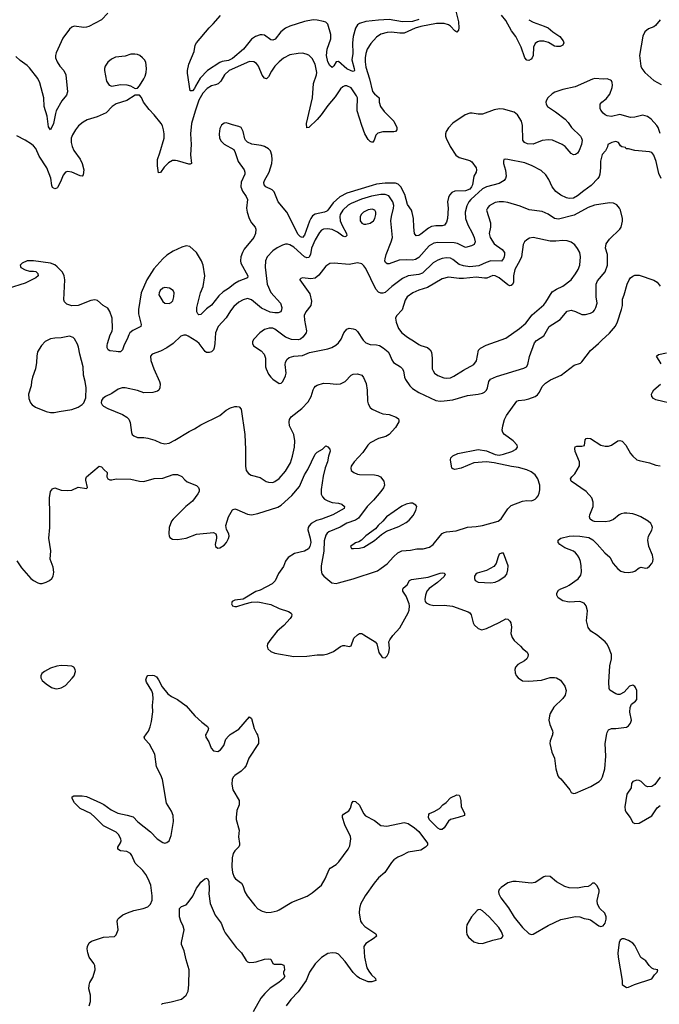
# Model space of a CAD drawing. Header units: inches. Extents: x 1834610 to 2027685, y 642842 to 774116.
# Tile 187 of 256: x 1883259 to 1889301, y 687445 to 696750. Entities that reach past the tile are written whole.
import ezdxf

# ---------------------------------------------------------------- set-up
doc = ezdxf.new("R2010")
doc.units = ezdxf.units.IN
doc.header["$MEASUREMENT"] = 0
doc.layers.add('B8688', color=7, linetype='Continuous')
doc.layers.add('B8689', color=7, linetype='Continuous')

msp = doc.modelspace()

# ---------------------------------------------------------------- linework, layer by layer
at = {"layer": 'B8688', "color": 5}
for points, elevation in [([(1883915.1, 687430), (1883926.6, 687470), (1883926.6, 687530), (1883912.3, 687590), (1883914.8, 687625.2), (1883922.7, 687650), (1883950, 687698), (1883972.3, 687770), (1883967.6, 687810), (1883958.2, 687830), (1883915.6, 687890), (1883901.5, 687930), (1883897.3, 687970), (1883899.8, 687990), (1883914.9, 688025.1), (1883938, 688042), (1884050, 688080.7), (1884153.6, 688086.4), (1884170, 688102), (1884189.4, 688150), (1884178.4, 688230), (1884187, 688250), (1884198, 688262), (1884232.3, 688290), (1884276, 688310), (1884337.2, 688330), (1884425.2, 688350), (1884470, 688367.4), (1884495.6, 688390), (1884509.6, 688430), (1884511.6, 688470), (1884497.7, 688570), (1884472.9, 688630), (1884450, 688671.3), (1884422, 688710), (1884350, 688779.2), (1884319.2, 688850), (1884304.7, 688870), (1884270, 688889.8), (1884210, 688895.1), (1884185.6, 688910), (1884186.6, 688930), (1884211.3, 688970), (1884216.9, 688990), (1884213.5, 689010), (1884192.3, 689050), (1884170, 689070.9), (1884050, 689132.6), (1883970, 689214), (1883930, 689247.6), (1883830, 689294), (1883775.1, 689350), (1883753.2, 689390), (1883754.6, 689405.4), (1883770, 689414.8), (1883850, 689413.7), (1883890, 689407.2), (1884022, 689350), (1884053, 689333), (1884122.3, 689282.3), (1884185.5, 689250), (1884273.3, 689233.3), (1884330, 689214.9), (1884374.9, 689170), (1884495.5, 689075.5), (1884556.4, 689010), (1884610, 688975.3), (1884630, 688968.4), (1884650, 688973.7), (1884670, 688990.4), (1884690, 689038.8), (1884712.1, 689172.1), (1884709, 689230), (1884692.2, 689270), (1884644.1, 689344.1), (1884607.5, 689570), (1884593.2, 689610), (1884549.8, 689690), (1884534.3, 689810), (1884484.4, 689904.4), (1884442, 689950), (1884435.6, 689970), (1884456.8, 690000)], 480), ([(1885020.7, 690000), (1885015.5, 689990), (1885017.1, 689970), (1885044, 689924), (1885066.5, 689866.5), (1885090, 689841.3), (1885130, 689832.4), (1885156.2, 689850), (1885187.6, 689890), (1885206.6, 689950), (1885230, 689978.8), (1885246.2, 689993.8), (1885256.3, 690000)], 480), ([(1885499.5, 690000), (1885504.4, 689990), (1885513.4, 689950), (1885513.4, 689910), (1885423.2, 689770), (1885397, 689703), (1885382, 689678), (1885351.8, 689648.2), (1885290, 689606), (1885274, 689590), (1885265.4, 689570), (1885264.2, 689524.2), (1885272.7, 689472.7), (1885332.7, 689370), (1885332.4, 689330), (1885310, 689275.3), (1885303.6, 689210), (1885305.2, 689190), (1885331.9, 689091.9), (1885326.9, 689026.9), (1885336.5, 688963.5), (1885336, 688950), (1885327.9, 688932.1), (1885290, 688895.6), (1885275.3, 688870), (1885264.6, 688830), (1885263, 688743), (1885268.9, 688690), (1885284.7, 688644.7), (1885296.3, 688630), (1885353.4, 688590), (1885366.9, 688566.9), (1885387.1, 688507.1), (1885408, 688470), (1885478.9, 688378.9), (1885510, 688348.2), (1885550, 688326), (1885593.8, 688313.8), (1885634.2, 688314.2), (1885690, 688327.6), (1885710, 688336), (1885829, 688411), (1885973.3, 688466.7), (1886021.5, 688498.5), (1886109.7, 688570.3), (1886145.1, 688630), (1886182.5, 688717.5), (1886192.3, 688730), (1886250, 688766.4), (1886274, 688790), (1886362, 688910), (1886377.7, 688942.3), (1886387.1, 689010), (1886383.5, 689030), (1886330, 689141.2), (1886308, 689210), (1886307.3, 689230), (1886317.6, 689242.4), (1886368, 689272), (1886382.7, 689297.3), (1886396, 689344), (1886410, 689364.7), (1886430, 689360.7), (1886470, 689327.3), (1886508.3, 689248.3), (1886526.4, 689226.4), (1886610, 689182.8), (1886670, 689136), (1886727.1, 689127.1), (1886890, 689162), (1886930, 689154.9), (1886990, 689113.4), (1887030, 689077), (1887111.3, 688968.7), (1887111.6, 688950), (1887093.7, 688930), (1887050, 688902.8), (1886930, 688882.9), (1886868.2, 688850), (1886830, 688835.3), (1886793.4, 688810), (1886770, 688784.2), (1886708.4, 688691.6), (1886650, 688639.7), (1886606, 688590), (1886522.4, 688470), (1886479, 688390), (1886467.9, 688350), (1886466.3, 688310), (1886479.3, 688230), (1886490.4, 688210), (1886519.9, 688179.9), (1886624, 688110), (1886630.7, 688090), (1886607.7, 688070), (1886530, 688019.5), (1886510.4, 687989.6), (1886517.4, 687890), (1886538.9, 687790), (1886556.5, 687756.5), (1886582.2, 687722.2), (1886618.8, 687690), (1886624.7, 687670), (1886584.1, 687655.9), (1886550, 687656.3), (1886470, 687692.2), (1886447.6, 687707.6), (1886410, 687746.6), (1886334.3, 687850), (1886270, 687917.4), (1886250, 687926.9), (1886212.1, 687932.1), (1886170, 687924.4), (1886110, 687887.1), (1886050, 687826.9), (1885996.9, 687750), (1885963.9, 687670), (1885950.8, 687649.2), (1885890, 687563.6), (1885821.3, 687490), (1885777.6, 687430)], 480), ([(1888293.6, 690000), (1888292.4, 689990), (1888270, 689935.3), (1888267.2, 689910), (1888287.2, 689827.2), (1888312.2, 689770), (1888323, 689670), (1888343.4, 689603.4), (1888350.8, 689590), (1888370, 689574), (1888456.3, 689470), (1888470, 689445.5), (1888490, 689437.1), (1888510, 689440.4), (1888656, 689504), (1888734, 689550), (1888751.7, 689568.3), (1888765.4, 689594.6), (1888786.6, 689670), (1888797, 689790), (1888789.6, 689910.4), (1888805.3, 690000)], 520), ([(1889309.1, 689590.9), (1889259, 689521), (1889230, 689502.7), (1889190, 689501.2), (1889170, 689509.2), (1889130, 689549), (1889110, 689559.3), (1889090, 689563.7), (1889050.6, 689549.4), (1889038.8, 689530), (1889034.8, 689490), (1888994, 689430), (1888976.3, 689310), (1888978.8, 689278.8), (1888984.5, 689264.5), (1889026, 689210), (1889050, 689162), (1889070, 689152), (1889110, 689158), (1889230, 689226.8), (1889280.1, 689299.9), (1889310, 689324.9)], 520), ([(1884598, 687442), (1884607.3, 687452.7), (1884690, 687466.7), (1884788.2, 687491.8), (1884830, 687530.7), (1884849.7, 687570), (1884857.3, 687630), (1884860.9, 687770), (1884830, 687865.2), (1884812.1, 687950), (1884788.6, 688010), (1884787.1, 688030), (1884812.4, 688150), (1884804.4, 688184.4), (1884782, 688230), (1884769.4, 688270), (1884769.2, 688350), (1884788, 688370), (1884830, 688386), (1884850, 688406), (1884893, 688467), (1884930, 688542.8), (1884950, 688571.3), (1884970, 688598), (1885009.1, 688630.9), (1885030, 688638), (1885046, 688610), (1885047.7, 688530), (1885044, 688490), (1885057.5, 688397.5), (1885106.4, 688286.4), (1885163, 688210), (1885186.4, 688146.4), (1885200.9, 688120.9), (1885302.5, 687982.5), (1885353.4, 687930), (1885397.5, 687857.5), (1885410, 687846.8), (1885430, 687840.7), (1885470, 687842), (1885494.2, 687845.8), (1885570.8, 687870.8), (1885610, 687876), (1885630.7, 687870.7), (1885651.1, 687831.1), (1885663.5, 687823.5), (1885730, 687824), (1885753.2, 687813.2), (1885756.8, 687796.8), (1885758.8, 687770), (1885751.3, 687750), (1885751.6, 687731.6), (1885762, 687710), (1885751, 687690), (1885707.7, 687650), (1885623.4, 687596.6), (1885573.5, 687546.5), (1885538.2, 687501.8), (1885465.3, 687374.7)], 460)]:
    msp.add_lwpolyline(points, dxfattribs=dict(at, elevation=elevation))
for points, elevation in [([(1887250, 689096.9), (1887230, 689097.2), (1887210, 689109.1), (1887130, 689187.3), (1887120.3, 689210), (1887122.8, 689237.2), (1887131.2, 689248.8), (1887173.3, 689266.7), (1887223.3, 689296.7), (1887257.2, 689330), (1887288.1, 689351.9), (1887330, 689394.4), (1887390, 689424.7), (1887410, 689422), (1887418, 689410), (1887426, 689370), (1887430.7, 689310), (1887461, 689250), (1887462, 689230), (1887402, 689210), (1887327.7, 689192.3), (1887310, 689175.3), (1887270, 689112.3)], 480), ([(1888230, 688656.3), (1888210, 688649.6), (1888130, 688595.4), (1888090, 688589.7), (1887950, 688604.2), (1887916.1, 688603.9), (1887870, 688592), (1887807.3, 688550), (1887788, 688530), (1887781.7, 688510), (1887785.2, 688490), (1887803.3, 688450), (1887877.6, 688357.6), (1887929.4, 688269.5), (1888010, 688172.1), (1888070, 688114.2), (1888090, 688103.2), (1888110, 688107.2), (1888250, 688188), (1888370, 688246.4), (1888510, 688274), (1888550, 688270.8), (1888590, 688256), (1888630.6, 688250.6), (1888650, 688242.8), (1888730, 688185.5), (1888750, 688179.1), (1888770, 688186.8), (1888789.2, 688210), (1888799, 688250), (1888799, 688270), (1888785.6, 688305.6), (1888739, 688350), (1888717.2, 688390), (1888713.6, 688426.4), (1888732.9, 688507.1), (1888732.9, 688527.1), (1888710, 688568.7), (1888690, 688588.7), (1888670, 688588.7), (1888650.7, 688569.3), (1888630, 688559.3), (1888590, 688556.2), (1888530, 688541.3), (1888450, 688544.4), (1888410, 688556.8), (1888330, 688603.5), (1888270, 688651.3)], 520), ([(1887610, 688340.9), (1887590, 688337.2), (1887581, 688330), (1887527.9, 688272.1), (1887484.5, 688195.5), (1887478.8, 688170), (1887479.1, 688130), (1887484.1, 688104.1), (1887498.8, 688078.8), (1887550, 688036.3), (1887590, 688022.4), (1887630, 688020.4), (1887650, 688026), (1887730, 688050.3), (1887811.2, 688068.8), (1887827.6, 688090), (1887811.3, 688130), (1887786.3, 688170), (1887694.6, 688270), (1887630, 688329.6)], 520), ([(1888970, 688064), (1888950, 688064), (1888931.3, 688050), (1888922.8, 688030), (1888910.5, 687930), (1888912.7, 687890), (1888951, 687670), (1888952, 687632), (1888990, 687604.7), (1889010, 687606), (1889067.6, 687632.4), (1889230, 687684.7), (1889256.5, 687723.5), (1889282, 687750), (1889286, 687770), (1889250, 687776), (1889230, 687785.2), (1889206, 687810), (1889175.1, 687855.1), (1889126.3, 687886.3), (1889070, 687999), (1889050, 688021.2), (1889010, 688048.7)], 520)]:
    msp.add_lwpolyline(points, close=True, dxfattribs=dict(at, elevation=elevation))
at = {"layer": 'B8689', "color": 5}
for points, elevation in [([(1884090, 696813), (1884030, 696749.6), (1883913, 696687), (1883890, 696677.6), (1883865.5, 696674.5), (1883772.3, 696687.7), (1883750, 696680.7), (1883730, 696660.9), (1883666, 696574), (1883603.9, 696436.1), (1883596.2, 696410), (1883597.5, 696390), (1883612.3, 696350), (1883639, 696310), (1883674.9, 696270), (1883693.4, 696230), (1883710.5, 696069.5), (1883702, 696038), (1883656.5, 695983.5), (1883604.6, 695890), (1883595.5, 695864.5), (1883579, 695770), (1883550, 695708.7), (1883530, 695738), (1883519.6, 695839.6), (1883488.7, 695930), (1883487.5, 696010), (1883450, 696153.6), (1883430, 696192.8), (1883350, 696295.4), (1883330, 696316.4), (1883263.6, 696363.6), (1883221.1, 696401.1)], 460), ([(1887379.9, 696830), (1887403.6, 696730), (1887407.1, 696672.9), (1887403.7, 696650), (1887390, 696631.8), (1887370, 696643.5), (1887330, 696688.7), (1887310, 696701.4), (1887270, 696712.7), (1887195.2, 696715.2), (1887047, 696687), (1886995.9, 696670), (1886890, 696622.8), (1886850, 696620.9), (1886770, 696631.7), (1886730, 696629.2), (1886670, 696612.7), (1886630, 696585.8), (1886574.5, 696525.5), (1886542.5, 696470), (1886529.4, 696430), (1886523.7, 696390), (1886523.3, 696350), (1886530, 696300.5), (1886563.9, 696190), (1886592.1, 696072.1), (1886610, 696047.9), (1886654, 696010), (1886654, 695970), (1886666, 695930), (1886700.9, 695880.9), (1886792, 695790), (1886820.5, 695730), (1886822.8, 695710), (1886810, 695694), (1886794, 695690), (1886690, 695691.1), (1886641.8, 695678.2), (1886622.7, 695657.3), (1886608, 695610), (1886590.3, 695589.7), (1886570, 695597.6), (1886550, 695617.6), (1886519.8, 695670), (1886489.8, 695750), (1886447.8, 695887.8), (1886446.2, 695930), (1886451.6, 695990), (1886449.9, 696010), (1886441.7, 696030), (1886390, 696105.1), (1886350, 696124), (1886330, 696123.5), (1886310, 696114.3), (1886290, 696095.8), (1886238.6, 696021.4), (1886170, 695940.3), (1886107.8, 695850), (1886070, 695805.5), (1885990, 695731.5), (1885970, 695729.3), (1885968.2, 695770), (1886024.9, 696010), (1886033.1, 696146.9), (1886063.5, 696230), (1886066.2, 696250), (1886049.8, 696330), (1886021.8, 696381.8), (1885990, 696414.3), (1885965.5, 696425.5), (1885930, 696432.6), (1885890, 696431.2), (1885810, 696417.3), (1885750, 696384.8), (1885710, 696352.8), (1885670.6, 696309.4), (1885637.2, 696262.8), (1885610, 696209.7), (1885590, 696189.7), (1885570, 696198.3), (1885550, 696226.9), (1885515.5, 696310), (1885496.2, 696336.2), (1885470, 696352.1), (1885430, 696354), (1885236.5, 696270), (1885193.8, 696230), (1885158.8, 696170), (1885135, 696145), (1885110, 696133.5), (1885070, 696124.3), (1885030, 696100.2), (1884990, 696055.7), (1884951.9, 695990), (1884914.8, 695885.2), (1884881.8, 695770), (1884872, 695670), (1884880.1, 695570), (1884873.8, 695473.8), (1884882.8, 695390), (1884870, 695382.9), (1884855.3, 695384.7), (1884750, 695416.5), (1884730, 695420.3), (1884702.3, 695417.7), (1884662.9, 695397.1), (1884623.4, 695356.6), (1884590, 695306.6), (1884570, 695302), (1884562, 695370), (1884560.7, 695430), (1884584.1, 695490), (1884623.2, 695630), (1884624.4, 695670), (1884618.7, 695710), (1884607.6, 695747.6), (1884595.1, 695770), (1884530, 695851.1), (1884480.6, 695900.6), (1884429.3, 695970), (1884410, 696015.3), (1884390, 696035.3), (1884350, 696035.3), (1884270, 695987.3), (1884170, 695954.5), (1884131.5, 695928.5), (1884074.9, 695870), (1883990, 695832.2), (1883895.8, 695804.2), (1883857.3, 695782.7), (1883814.8, 695745.2), (1883785.5, 695710), (1883757.6, 695662.4), (1883746, 695630), (1883743.5, 695590), (1883753, 695550), (1883770, 695514), (1883830, 695430.3), (1883850.2, 695390), (1883863.7, 695330), (1883857.3, 695282.7), (1883850, 695269.5), (1883830, 695273.3), (1883750, 695309.8), (1883710, 695313.8), (1883692.5, 695307.5), (1883670, 695282), (1883643.7, 695216.3), (1883615.2, 695164.8), (1883610, 695157.3), (1883590, 695149.8), (1883570, 695162.7), (1883561.6, 695181.6), (1883552.6, 695252.6), (1883513.6, 695350), (1883441.1, 695461.1), (1883410, 695531.8), (1883390, 695557.6), (1883370, 695573.6), (1883310, 695612.3), (1883231.9, 695651.9)], 480), ([(1887030, 696752.9), (1886970, 696732.1), (1886875.3, 696730), (1886750, 696751.6), (1886650, 696745.8), (1886528.5, 696731.5), (1886470, 696715.1), (1886450, 696701.3), (1886430.2, 696670), (1886408.3, 696590), (1886403.6, 696530), (1886404.5, 696430), (1886398, 696370), (1886419.6, 696290), (1886421.6, 696270), (1886416.9, 696263.1), (1886410, 696260.5), (1886390, 696267), (1886350, 696286.5), (1886270, 696354.5), (1886250, 696352.7), (1886227.1, 696312.9), (1886210, 696299.5), (1886190, 696316.3), (1886170, 696353), (1886157.9, 696410), (1886164.6, 696470), (1886198.3, 696570), (1886196.7, 696610), (1886170, 696707.3), (1886150, 696725.3), (1886130, 696733.8), (1886070, 696746.8), (1886030, 696749.9), (1885948.7, 696731.3), (1885810.7, 696689.3), (1885768.9, 696671.1), (1885724.4, 696635.6), (1885673.5, 696566.5), (1885650, 696556), (1885630, 696560.4), (1885570, 696602.4), (1885550, 696606.6), (1885530, 696605.6), (1885486.4, 696590), (1885450, 696565.7), (1885371.7, 696470), (1885270, 696384.3), (1885230, 696364.6), (1885170, 696354.1), (1885150, 696346.1), (1885031.4, 696268.6), (1884964, 696196), (1884918.4, 696121.6), (1884910, 696099.5), (1884890, 696078), (1884870, 696078), (1884843.5, 696243.5), (1884843.5, 696270), (1884856.4, 696330), (1884907.3, 696450), (1884917.4, 696510), (1884928.7, 696531.3), (1885047.5, 696672.5), (1885087.6, 696710), (1885155.1, 696790)], 460), ([(1888067.5, 696750), (1888110, 696725.1), (1888213.7, 696690), (1888250, 696673.3), (1888295.5, 696635.5), (1888363, 696590), (1888393, 696550), (1888398.8, 696530), (1888391, 696510), (1888378.5, 696501.5), (1888364, 696496), (1888330, 696495.1), (1888310, 696500.7), (1888254.8, 696534.8), (1888210, 696547.3), (1888170, 696546), (1888150, 696539.8), (1888130, 696523.6), (1888114.3, 696490), (1888110.3, 696410.3), (1888100.4, 696390), (1888090, 696377), (1888070, 696365.1), (1888050, 696366), (1888030, 696389), (1887997.8, 696490), (1887944.9, 696590), (1887905.2, 696645.2), (1887850, 696740.8), (1887811, 696791)], 480), ([(1889310, 696748.1), (1889266.2, 696693.8), (1889250, 696682.4), (1889198, 696662), (1889165.2, 696634.8), (1889146.9, 696593.1), (1889113.1, 696410), (1889127.7, 696310), (1889136, 696290), (1889166, 696250), (1889250, 696176.1), (1889317.8, 696137.8)], 520), ([(1889310, 695675.1), (1889291.5, 695730), (1889278.7, 695750), (1889224.7, 695810), (1889190, 695835.8), (1889146.5, 695846.5), (1889070, 695829.8), (1889030, 695826.4), (1888930, 695853.6), (1888850, 695836.2), (1888810, 695842), (1888789.2, 695850), (1888770, 695866), (1888750, 695894), (1888742, 695910), (1888741.2, 695938.8), (1888743.7, 695950), (1888758, 695970), (1888799.1, 696000.9), (1888834.1, 696045.9), (1888857.4, 696110), (1888860.3, 696130), (1888855.9, 696155.9), (1888850.5, 696170.5), (1888839.4, 696179.4), (1888810, 696189.8), (1888770, 696187.7), (1888692.6, 696192.6), (1888670, 696189.2), (1888506.3, 696113.7), (1888390, 696089.4), (1888315.4, 696064.6), (1888290, 696048.2), (1888248.8, 696011.2), (1888234.2, 695990), (1888227.9, 695970), (1888231.1, 695950), (1888246.2, 695930), (1888320.4, 695880.4), (1888410.8, 695810.8), (1888439.5, 695779.5), (1888472.9, 695730), (1888556.5, 695650), (1888567.2, 695630), (1888571.5, 695610), (1888566.3, 695570), (1888545.9, 695514.1), (1888530, 695489.3), (1888510, 695475.1), (1888490, 695472.7), (1888470, 695486), (1888411.6, 695550), (1888383.6, 695570), (1888292.3, 695612.3), (1888253.4, 695613.4), (1888193.3, 695606.7), (1888110, 695574.8), (1888056.8, 695576.8), (1888027.9, 695587.9), (1888011.5, 695611.5), (1888008.3, 695750), (1887998.6, 695790), (1887960.5, 695850), (1887930, 695875.8), (1887830, 695903.5), (1887792.4, 695907.6), (1887741, 695899), (1887630, 695856.9), (1887590, 695855.4), (1887533.5, 695866.5), (1887510, 695865.1), (1887468, 695850), (1887349.2, 695770.8), (1887310, 695727.6), (1887287.4, 695692.6), (1887280.3, 695670), (1887280.3, 695650), (1887286.3, 695630), (1887326.9, 695550), (1887378.3, 695470), (1887410, 695446.2), (1887510, 695418.3), (1887530, 695406.7), (1887571.8, 695350), (1887575.3, 695330), (1887572, 695310), (1887548, 695270), (1887535.5, 695190), (1887526.9, 695170), (1887510.3, 695149.7), (1887470, 695131.9), (1887370, 695129.8), (1887342.8, 695117.2), (1887318, 695090), (1887308.9, 695070), (1887301.3, 695030), (1887307.2, 694970), (1887301.3, 694870), (1887290, 694835.1), (1887271.2, 694808.8), (1887250, 694801.1), (1887190, 694801.4), (1887150, 694794.8), (1887120.5, 694779.5), (1887050, 694723.1), (1887030, 694711.5), (1887005.8, 694705.8), (1886989.8, 694729.8), (1886982, 694790), (1886979.8, 694870), (1886967.1, 694927.1), (1886958.7, 694950), (1886923.5, 695003.5), (1886897.3, 695097.3), (1886860.5, 695170), (1886835.6, 695195.6), (1886810, 695205.4), (1886710, 695205.7), (1886630, 695194.3), (1886590, 695183.2), (1886350, 695109.2), (1886284.6, 695075.4), (1886221.1, 695018.9), (1886170, 694948.4), (1886159.6, 694940.4), (1886137.3, 694930), (1886050, 694912.2), (1886024.9, 694895.1), (1886008.1, 694871.9), (1885995.8, 694844.2), (1885950, 694714.8), (1885930, 694692.4), (1885910, 694697), (1885890, 694720.7), (1885783.1, 694930), (1885699.7, 695030), (1885663.3, 695123.3), (1885643, 695143), (1885582.7, 695170), (1885567.3, 695190), (1885565.6, 695210), (1885571.5, 695230), (1885614.8, 695310), (1885641.7, 695390), (1885644.4, 695430), (1885639.8, 695470), (1885626.6, 695510), (1885609.6, 695530), (1885570, 695552.7), (1885541.4, 695561.4), (1885452.1, 695572.1), (1885411.6, 695591.6), (1885393, 695610), (1885385.1, 695625.1), (1885370, 695693.2), (1885349.6, 695730), (1885330, 695741), (1885270, 695755.1), (1885230, 695769.7), (1885210, 695774.3), (1885190, 695771.2), (1885165.6, 695754.4), (1885150, 695721.2), (1885142.2, 695670), (1885147.1, 695630), (1885162.7, 695602.7), (1885190, 695573.7), (1885281.7, 695521.7), (1885295.8, 695495.8), (1885321.7, 695410), (1885378, 695330), (1885385.3, 695310), (1885384.9, 695290), (1885350, 695215.3), (1885348.7, 695170), (1885364.9, 695130), (1885399.4, 695079.4), (1885412.2, 695050), (1885401.3, 694970), (1885406.7, 694930), (1885427, 694870), (1885450, 694830.6), (1885483.1, 694790), (1885488.9, 694770), (1885486.7, 694730), (1885471.6, 694690), (1885380.3, 694579.7), (1885362.8, 694550), (1885348.3, 694510), (1885344.7, 694470), (1885347.5, 694450), (1885414.9, 694330), (1885410.8, 694310), (1885330, 694278.5), (1885290, 694257.8), (1885230.5, 694209.5), (1885182.1, 694177.9), (1885141.2, 694138.8), (1885070, 694050.8), (1885024.3, 694015.7), (1884970, 693965.1), (1884950, 693960.9), (1884940.9, 693970), (1884933.3, 693990), (1884933.3, 694030), (1884967.9, 694170), (1884990.6, 694229.4), (1885007.2, 694330), (1884991.2, 694430), (1884976.2, 694470), (1884929.6, 694549.6), (1884866, 694606), (1884830, 694613.2), (1884790, 694599.6), (1884710, 694562.3), (1884650, 694525.1), (1884611.2, 694488.8), (1884526, 694394), (1884460.4, 694290), (1884406.1, 694170), (1884380.7, 694010), (1884381.7, 693970), (1884405.3, 693870), (1884403, 693850), (1884327.3, 693812.7), (1884300.5, 693790), (1884288.7, 693771.3), (1884275.3, 693730), (1884244.4, 693675.6), (1884228.8, 693631.2), (1884210, 693612), (1884190, 693609.4), (1884170, 693615.1), (1884110, 693619.5), (1884093.2, 693630), (1884084.5, 693650), (1884083.7, 693670), (1884089.2, 693689.2), (1884113, 693770), (1884132.3, 693807.7), (1884136, 693830), (1884131.4, 693930), (1884110, 693992), (1884090, 694023), (1884047, 694050), (1883994.5, 694094.5), (1883970, 694102), (1883930, 694094.7), (1883810, 694047.7), (1883750, 694046), (1883702.5, 694062.5), (1883682.4, 694082.4), (1883676.5, 694103.5), (1883685.1, 694290), (1883679.5, 694330), (1883663.3, 694363.3), (1883613, 694413), (1883590, 694432), (1883549.6, 694449.6), (1883390, 694469.6), (1883330, 694469.6), (1883280.7, 694450), (1883262.4, 694430), (1883269.2, 694409.2), (1883310, 694387.2), (1883350, 694373.1), (1883390, 694374.4), (1883410.3, 694370.3), (1883431.3, 694350), (1883432, 694330), (1883410, 694309), (1883310, 694261.2), (1883150, 694209.5)], 520), ([(1889319.7, 695250), (1889297.4, 695297.4), (1889272.9, 695410), (1889249.8, 695470), (1889230, 695493.1), (1889210, 695501.1), (1889070, 695514), (1889010, 695528.7), (1888988.7, 695528.7), (1888982, 695542), (1888947.3, 695547.3), (1888936.4, 695556.4), (1888915.3, 695590), (1888890, 695599), (1888854, 695590), (1888814, 695570), (1888811.6, 695548.4), (1888792, 695510), (1888763.1, 695476.9), (1888746.4, 695413.6), (1888746.8, 695350), (1888740.7, 695290), (1888732.7, 695267.3), (1888720.3, 695250), (1888657.6, 695182.4), (1888586.9, 695133.1), (1888530, 695086.3), (1888490, 695064.6), (1888450, 695059.3), (1888425.3, 695065.3), (1888371.5, 695091.5), (1888325.1, 695125.1), (1888289.7, 695170), (1888258.6, 695238.6), (1888230, 695282.7), (1888185.3, 695325.3), (1888101.2, 695370), (1888030, 695396), (1887870.6, 695429.4), (1887847.1, 695432.9), (1887834, 695430), (1887831.1, 695428.9), (1887828.2, 695411.8), (1887830.5, 695390), (1887848.1, 695328.1), (1887854.9, 695270), (1887849.1, 695250), (1887836, 695230), (1887790, 695201), (1887669.6, 695170.4), (1887630, 695149.8), (1887519.3, 695050), (1887502.3, 695030), (1887483, 694990), (1887467.1, 694930), (1887469.3, 694870), (1887491.2, 694810), (1887534, 694734), (1887552.5, 694690), (1887560.7, 694650), (1887553.8, 694626.2), (1887528.2, 694611.8), (1887470, 694596), (1887394, 694634), (1887362.3, 694642.3), (1887210, 694644), (1887170, 694637.7), (1887126, 694614), (1887030, 694503.4), (1886998.1, 694481.9), (1886970, 694477), (1886910, 694481.4), (1886843.2, 694476.8), (1886750, 694443.9), (1886730, 694443.5), (1886715.1, 694455.1), (1886709.8, 694469.8), (1886710.8, 694490), (1886721.1, 694530), (1886768.9, 694650), (1886780.4, 694690), (1886766.3, 694850), (1886771.3, 694890), (1886791.3, 694970), (1886792.5, 694992.5), (1886782.9, 695030), (1886746, 695086), (1886710, 695099.2), (1886670, 695098.5), (1886583.4, 695083.4), (1886487, 695053), (1886390, 695013.1), (1886362.6, 694997.4), (1886310.2, 694950), (1886285.1, 694910), (1886282, 694890), (1886286.1, 694850), (1886304.2, 694804.2), (1886345.7, 694730), (1886350.3, 694710), (1886339.9, 694700.1), (1886330, 694696.2), (1886310, 694704.7), (1886261.4, 694741.4), (1886210, 694765.6), (1886166, 694774), (1886130, 694771.6), (1886110, 694760.4), (1886090, 694739.7), (1886050, 694669.7), (1886015.1, 694590), (1886007.5, 694530), (1885990, 694502), (1885970, 694500.3), (1885950, 694509.8), (1885850, 694598.8), (1885810, 694622.3), (1885790, 694627.1), (1885770, 694627.1), (1885741, 694619), (1885690, 694594.3), (1885650, 694565.1), (1885597.7, 694510), (1885580.2, 694470), (1885576.3, 694410), (1885597.9, 694250), (1885630.5, 694170.5), (1885724, 694070), (1885735.2, 694030), (1885733.3, 694006.7), (1885724.9, 693990), (1885699.1, 693980.9), (1885670, 693978.1), (1885625.2, 693985.2), (1885543.2, 694023.2), (1885450, 694103.5), (1885410, 694114.2), (1885370, 694103.1), (1885330, 694079.2), (1885281.6, 694038.4), (1885250, 693998.9), (1885208.6, 693931.4), (1885134, 693850), (1885107, 693790), (1885102.8, 693690), (1885096.1, 693650), (1885088.7, 693630), (1885070, 693611.3), (1885050, 693603.1), (1885023.5, 693603.5), (1885010, 693613.6), (1884954.6, 693690), (1884930.9, 693710), (1884850, 693759.2), (1884830, 693767.1), (1884810, 693768.2), (1884782.4, 693757.6), (1884707.2, 693690), (1884650, 693648.7), (1884590, 693617.3), (1884510, 693589.4), (1884494.9, 693570), (1884497.6, 693530), (1884527.4, 693450), (1884580.3, 693330), (1884584.9, 693310), (1884583, 693270), (1884574, 693250), (1884561.6, 693238.4), (1884514.9, 693225.1), (1884430, 693223.1), (1884370, 693244), (1884255.3, 693270), (1884228.1, 693271.9), (1884190, 693258.9), (1884130, 693216.9), (1884070, 693187.6), (1884045.5, 693170), (1884030.5, 693150), (1884028, 693130), (1884036.3, 693110), (1884050, 693096.3), (1884090, 693074.9), (1884230, 693018), (1884270, 692993), (1884290, 692974), (1884303.1, 692943.1), (1884315.8, 692850), (1884322.4, 692830), (1884335.8, 692815.8), (1884370, 692802.6), (1884430, 692801.1), (1884470, 692794.6), (1884534.8, 692774.8), (1884590, 692750.4), (1884630, 692740.4), (1884670, 692746.4), (1884725.2, 692774.8), (1884860.8, 692859.2), (1884910, 692882.4), (1884970, 692922.2), (1885150.6, 693009.4), (1885210, 693058.4), (1885250, 693082.4), (1885290, 693094.4), (1885310, 693095.3), (1885330.7, 693090), (1885350.4, 693070), (1885385.3, 692830), (1885392.7, 692687.2), (1885390.4, 692530.4), (1885397.3, 692490), (1885419.9, 692459.9), (1885444.1, 692444.1), (1885530, 692422.4), (1885586.6, 692386.6), (1885610, 692377.6), (1885650, 692376.5), (1885670, 692384.6), (1885710, 692414.6), (1885770, 692482), (1885817.2, 692562.8), (1885836.4, 692623.6), (1885853.3, 692710), (1885858.5, 692770), (1885848.6, 692830), (1885808.5, 692910), (1885804, 692950), (1885808, 692970), (1885824.6, 692995.4), (1885923.6, 693076.4), (1885983.1, 693136.9), (1886013, 693190), (1886030, 693251.3), (1886039.3, 693270), (1886053.6, 693286.4), (1886070, 693296.3), (1886130, 693314.4), (1886192.4, 693312.4), (1886250, 693303.8), (1886290, 693308), (1886333.2, 693330), (1886389.3, 693390), (1886410, 693400.5), (1886450, 693401.6), (1886490.7, 693390), (1886508.3, 693368.3), (1886532.5, 693312.5), (1886542, 693250), (1886543.6, 693143.6), (1886550, 693118.8), (1886570, 693084.9), (1886590, 693068.4), (1886656.7, 693036.7), (1886690, 693026.4), (1886750, 693018), (1886814.6, 692994.6), (1886838, 692978), (1886842, 692962), (1886840.5, 692950), (1886810, 692897), (1886750.4, 692830), (1886717.3, 692810), (1886650, 692790.9), (1886568.8, 692750), (1886548.9, 692730), (1886500.4, 692659.6), (1886419.3, 692570), (1886390.7, 692530), (1886387.3, 692510), (1886391, 692490), (1886416, 692470), (1886450, 692455.5), (1886470.4, 692450.4), (1886610, 692449), (1886642.8, 692442.8), (1886668, 692430), (1886698.4, 692390), (1886704.4, 692350), (1886695.4, 692324.6), (1886670.4, 692290), (1886601.8, 692210), (1886542.9, 692150), (1886459.9, 692040.1), (1886430, 692021.6), (1886350, 691992.5), (1886286.1, 691953.9), (1886178, 691910), (1886162.7, 691897.3), (1886150, 691878), (1886134.7, 691825.3), (1886132.7, 691727.3), (1886107.4, 691590), (1886106.9, 691546.9), (1886114.2, 691514.2), (1886130.7, 691490), (1886208, 691428), (1886250, 691421.7), (1886270, 691428.5), (1886410, 691466), (1886637.7, 691542.3), (1886675, 691565), (1886730, 691607.6), (1886790, 691674.3), (1886830, 691710.3), (1886869.4, 691730), (1886950, 691736.1), (1887010, 691749.1), (1887070, 691749.2), (1887130, 691765.8), (1887165.1, 691790), (1887230, 691872.7), (1887250, 691892.7), (1887270, 691904.4), (1887290, 691910.4), (1887380.8, 691919.2), (1887490, 691953.4), (1887570, 691959.5), (1887629.7, 691970.3), (1887778, 692010), (1887806.8, 692033.2), (1887871.8, 692128.2), (1887902.4, 692157.6), (1888010, 692199.3), (1888050, 692205.5), (1888090, 692203), (1888110, 692207.7), (1888130, 692217.3), (1888142.7, 692230), (1888157, 692250), (1888166.2, 692273.8), (1888172.6, 692307.4), (1888172.1, 692350), (1888153.1, 692410), (1888142, 692430), (1888128.4, 692450), (1888090, 692478.2), (1888050, 692494.5), (1887970, 692516.2), (1887905.9, 692525.9), (1887742.3, 692562.2), (1887670, 692569.8), (1887550, 692560.9), (1887430, 692512.7), (1887370, 692499.5), (1887350, 692503.7), (1887342.7, 692510), (1887327.6, 692590), (1887333.2, 692610), (1887350, 692626.8), (1887398, 692650), (1887590, 692687.7), (1887670, 692674.9), (1887750, 692639.6), (1887790, 692634.9), (1887830, 692642.8), (1887909, 692670), (1887949.2, 692690), (1887960.9, 692710), (1887958, 692730), (1887919.6, 692770), (1887838.4, 692830), (1887824.5, 692850), (1887818, 692870), (1887822, 692910), (1887838, 692970), (1887858, 693010), (1887956.9, 693143.1), (1887970, 693150.4), (1888030, 693156.5), (1888070, 693165.7), (1888130, 693188.9), (1888150, 693204.2), (1888170, 693228.7), (1888196.2, 693283.8), (1888226, 693314), (1888274.9, 693345.1), (1888374, 693390), (1888495.9, 693484.1), (1888555.6, 693504.4), (1888570, 693517.3), (1888650, 693624.9), (1888727.8, 693690), (1888757.7, 693722.3), (1888832.4, 693787.6), (1888886.4, 693853.6), (1888906.7, 693893.3), (1888944.8, 694010), (1888952.4, 694050), (1888952.6, 694110), (1888970, 694151), (1888996.3, 694250), (1889015.6, 694290), (1889029.6, 694310), (1889050, 694326.7), (1889070, 694334.9), (1889110, 694334.3), (1889250, 694288), (1889282.8, 694270), (1889310.8, 694230)], 540), ([(1889318.7, 693498.7), (1889275.3, 693570), (1889293.2, 693586.8), (1889370, 693602)], 520), ([(1889453.1, 693113.1), (1889270, 693157), (1889245.2, 693170), (1889229.6, 693189.6), (1889229.3, 693210), (1889236, 693230), (1889250, 693250.7), (1889313.4, 693306.6)], 520), ([(1888805.3, 690000), (1888807.5, 690012.5), (1888822.9, 690037.1), (1888849.4, 690050.6), (1888890.9, 690050.9), (1888990, 690064.9), (1889010, 690076), (1889030, 690101), (1889038, 690130), (1889024.1, 690204.1), (1889026.6, 690250), (1889040.1, 690279.9), (1889078, 690310), (1889090, 690326.8), (1889090, 690386), (1889087.6, 690410), (1889077.4, 690437.4), (1889070, 690449.2), (1889050, 690459.3), (1889021, 690450), (1888970, 690395.1), (1888930, 690372), (1888910, 690372), (1888890, 690379.5), (1888834.7, 690414.7), (1888826.3, 690430), (1888825.4, 690490), (1888835.5, 690644.5), (1888849.7, 690710), (1888849.6, 690750), (1888822.7, 690822.7), (1888807, 690850), (1888789.5, 690870), (1888713.2, 690933.2), (1888656, 690970), (1888630, 691005.2), (1888613.5, 691070), (1888622.5, 691162.5), (1888609.7, 691210), (1888590, 691235.8), (1888550.8, 691250.8), (1888450, 691246.6), (1888390, 691257.7), (1888347, 691287), (1888333.6, 691310), (1888331.8, 691330), (1888350, 691357.1), (1888370, 691370.4), (1888428.2, 691391.8), (1888450, 691404.4), (1888534.3, 691465.7), (1888559.3, 691500.7), (1888567.3, 691532.7), (1888564, 691590), (1888556, 691630), (1888544.3, 691664.3), (1888528.6, 691690), (1888511.1, 691711.1), (1888490, 691726.6), (1888410, 691759.7), (1888360.9, 691790), (1888344.5, 691810), (1888346.6, 691830), (1888371.6, 691848.4), (1888450, 691868.2), (1888487.7, 691872.3), (1888550.3, 691870.3), (1888635.6, 691855.6), (1888673.7, 691833.7), (1888714.6, 691794.6), (1888785.5, 691710), (1888834, 691670), (1888866.7, 691610), (1888910, 691560.5), (1888937.6, 691537.6), (1888970, 691527.7), (1889005.8, 691525.8), (1889050, 691530.4), (1889070, 691538), (1889110, 691570.7), (1889130, 691576.3), (1889170, 691566.8), (1889190, 691571), (1889210, 691586), (1889230, 691611), (1889239.5, 691630), (1889242.9, 691650), (1889236.9, 691690), (1889203.6, 691770), (1889193, 691830), (1889200.5, 691870), (1889230, 691924), (1889236, 691950), (1889232.4, 691970), (1889220.5, 691990), (1889194.7, 692010), (1889128, 692050), (1889090, 692067.1), (1889050, 692080.3), (1888993.3, 692086.7), (1888970, 692086.6), (1888940.6, 692079.4), (1888923.1, 692070), (1888870, 692026), (1888830, 692011.3), (1888790, 692003.6), (1888690, 692006), (1888670, 692013.2), (1888649, 692030), (1888641.2, 692050), (1888643.7, 692070), (1888677, 692150), (1888675.1, 692190), (1888663.7, 692230), (1888610, 692291.5), (1888469.5, 692390), (1888463.7, 692410), (1888476, 692430), (1888502.4, 692457.6), (1888547.9, 692532.1), (1888548.2, 692570), (1888508, 692670), (1888502.5, 692697.5), (1888507.2, 692712.8), (1888521.5, 692718.5), (1888570, 692718.8), (1888593.2, 692726.8), (1888602, 692778), (1888610, 692791), (1888623.7, 692796.3), (1888650, 692793), (1888749.2, 692729.2), (1888790, 692718.7), (1888820.1, 692719.9), (1888851.3, 692728.7), (1888910, 692770.7), (1888930, 692774), (1888950, 692767.3), (1888985.5, 692730), (1889028.7, 692650), (1889050, 692624.4), (1889090, 692590.3), (1889110, 692583.1), (1889210, 692562), (1889270, 692540.4), (1889310, 692534.9)], 520), ([(1883230, 691636.4), (1883277.1, 691570), (1883365.3, 691470), (1883388.4, 691450), (1883430, 691426.3), (1883450, 691422.8), (1883470, 691422.8), (1883510, 691435.3), (1883540.7, 691450), (1883562.4, 691470), (1883574.7, 691490), (1883581.6, 691530), (1883574.9, 691574.9), (1883547.6, 691650), (1883552.8, 691730), (1883533.3, 691850), (1883542, 691950), (1883544.2, 692075.8), (1883539.7, 692230), (1883550, 692291), (1883570, 692317.3), (1883590, 692325.5), (1883650, 692304.9), (1883710, 692300.3), (1883750, 692303.1), (1883810, 692331.8), (1883890, 692319.1), (1883899.5, 692330), (1883883.3, 692396.7), (1883882, 692410), (1883889.6, 692430.4), (1884010, 692530.8), (1884030, 692524.7), (1884055.2, 692495.2), (1884084.7, 692470), (1884082.8, 692430), (1884091.3, 692410), (1884110, 692402), (1884130, 692402), (1884170, 692411.3), (1884310, 692407.3), (1884390, 692388), (1884430, 692384.9), (1884530, 692413), (1884610, 692417.3), (1884707.7, 692452.3), (1884750, 692452.7), (1884790, 692433.4), (1884819.9, 692399.9), (1884842.3, 692382.3), (1884930, 692348.4), (1884948.4, 692330), (1884954.9, 692310), (1884952.9, 692290), (1884942.6, 692270), (1884890, 692201.1), (1884829.5, 692150.5), (1884707.7, 692030), (1884694.3, 692010), (1884670.4, 691950), (1884666, 691890), (1884670.5, 691870.5), (1884676.8, 691856.8), (1884701.6, 691841.6), (1884750, 691836.4), (1884830, 691850.3), (1884930, 691889.2), (1885090, 691903.8), (1885110.4, 691890.4), (1885118, 691870), (1885119.3, 691850), (1885106, 691790), (1885110, 691772), (1885130, 691754.8), (1885150, 691757.3), (1885190, 691784.9), (1885211.5, 691810), (1885232.7, 691847.3), (1885237.3, 691870), (1885235.1, 691890), (1885212.7, 691932.7), (1885207.6, 691970), (1885232.6, 692050), (1885270, 692118.8), (1885290, 692126), (1885310, 692121.3), (1885410, 692076), (1885450, 692070.3), (1885510, 692082), (1885696.3, 692143.7), (1885730, 692161.3), (1885830, 692252.8), (1885900.9, 692339.1), (1885950, 692448.7), (1885980.7, 692499.3), (1886050, 692644), (1886070, 692662.8), (1886118, 692690), (1886150, 692722), (1886170, 692712), (1886190, 692692), (1886190.8, 692670.8), (1886176.1, 692623.9), (1886167.2, 692570), (1886145.6, 692514.4), (1886125.4, 692434.6), (1886105.8, 692310), (1886107, 692267), (1886119.3, 692239.3), (1886138.8, 692218.8), (1886170, 692201.7), (1886210, 692188.4), (1886270, 692179.5), (1886301, 692170), (1886327.3, 692150), (1886324, 692130), (1886216.4, 692070), (1886110.4, 692030), (1886062.8, 692017.2), (1886012.5, 691987.5), (1885992.9, 691967.1), (1885984.6, 691950), (1885982, 691930), (1886003.8, 691850), (1886008.6, 691810), (1886001, 691770), (1885987.9, 691750), (1885950, 691728.2), (1885853.8, 691706.2), (1885794.2, 691665.8), (1885770, 691632.3), (1885750, 691582.7), (1885704.2, 691515.8), (1885672.6, 691447.4), (1885643.1, 691416.9), (1885530, 691357.2), (1885490, 691345.2), (1885370, 691273.2), (1885290, 691265.2), (1885267.3, 691250), (1885261, 691230), (1885270, 691212), (1885290, 691202.8), (1885310, 691204), (1885389.2, 691230.8), (1885450, 691244), (1885510, 691247.3), (1885630, 691223.8), (1885710, 691186.7), (1885797.7, 691157.8), (1885822.6, 691142.6), (1885830.3, 691130), (1885827.4, 691110), (1885813.4, 691090), (1885754, 691026), (1885691.3, 690970), (1885630, 690896.9), (1885600.7, 690850), (1885595.8, 690830), (1885603.9, 690803.9), (1885630, 690780.3), (1885670, 690762.4), (1885850, 690730.2), (1885970, 690735.3), (1886070, 690747.6), (1886130, 690748), (1886170, 690755.3), (1886222.6, 690777.4), (1886290, 690827.3), (1886310, 690834.8), (1886330, 690834.8), (1886370, 690824.7), (1886388.9, 690831.1), (1886416.6, 690903.4), (1886450, 690937.3), (1886470, 690950.5), (1886490, 690948), (1886510, 690937.1), (1886617.3, 690870), (1886633.4, 690850), (1886650.7, 690770), (1886681, 690730), (1886690, 690722.8), (1886710, 690718.8), (1886730, 690738), (1886745.2, 690770), (1886752.3, 690810), (1886747, 690870), (1886754, 690890), (1886782.4, 690930), (1886850, 691003.7), (1886930, 691144.4), (1886939, 691170), (1886941, 691210), (1886937.3, 691230), (1886910, 691300.5), (1886878, 691350), (1886877, 691370), (1886881.3, 691378.7), (1886918, 691410), (1886942, 691450), (1886959.3, 691460.7), (1887117.8, 691482.2), (1887230, 691519.5), (1887250, 691522.4), (1887270, 691519.1), (1887279.1, 691510), (1887270, 691488), (1887206, 691430), (1887126.9, 691373.1), (1887106.5, 691350), (1887091, 691310), (1887085.5, 691270), (1887090.2, 691250.2), (1887100.3, 691240.3), (1887130, 691222.2), (1887170, 691212.3), (1887270, 691217.3), (1887346.8, 691206.8), (1887494.3, 691154.3), (1887510, 691144), (1887524.9, 691124.9), (1887543.8, 691050), (1887553.4, 691030), (1887590, 690996.3), (1887625.1, 690985.1), (1887670, 690996.4), (1887788.5, 691051.6), (1887850, 691087.7), (1887870, 691084), (1887890, 691066.8), (1887899.3, 691050), (1887903.7, 691010), (1887899.5, 690950), (1887910.6, 690910), (1887930, 690884), (1887990, 690830.8), (1888010, 690806.8), (1888054, 690774), (1888064, 690750), (1888060.5, 690730), (1888050, 690709.5), (1888026.8, 690690), (1887963.4, 690656.6), (1887942, 690630), (1887936.3, 690610), (1887938.5, 690578.5), (1887950.5, 690550.5), (1887966.8, 690530), (1888010, 690502), (1888070, 690497.1), (1888190, 690507.8), (1888270, 690532), (1888310, 690534), (1888330.3, 690530.3), (1888367.7, 690507.7), (1888410, 690450.8), (1888421.3, 690410), (1888413.3, 690366.7), (1888390, 690336), (1888305.7, 690254.3), (1888270, 690193.2), (1888263.1, 690170), (1888258.4, 690130), (1888268.5, 690090), (1888292.7, 690030), (1888294.9, 690010), (1888293.6, 690000)], 520), ([(1884456.8, 690000), (1884474.7, 690025.3), (1884492, 690068), (1884503.9, 690116.1), (1884516.5, 690210), (1884513.7, 690270), (1884519.7, 690330), (1884517.8, 690377.8), (1884506.5, 690406.5), (1884456, 690490), (1884449.2, 690510.8), (1884460.2, 690539.8), (1884470, 690551.3), (1884510, 690556), (1884530, 690551), (1884550, 690538.8), (1884570, 690511), (1884604.9, 690444.9), (1884659.4, 690379.4), (1884693.6, 690353.6), (1884750, 690325.3), (1884830, 690264.7), (1884914.3, 690170), (1884978.4, 690110), (1885033.4, 690070), (1885041.6, 690050), (1885036.3, 690030), (1885020.7, 690000)], 480), ([(1885256.3, 690000), (1885330, 690044.9), (1885430, 690162.8), (1885450, 690146), (1885474.9, 690050), (1885499.5, 690000)], 480)]:
    msp.add_lwpolyline(points, dxfattribs=dict(at, elevation=elevation))
for points, elevation in [([(1884344.8, 696424.8), (1884310, 696422.9), (1884253.8, 696406.2), (1884165.1, 696394.9), (1884124.8, 696375.2), (1884092.5, 696347.5), (1884066.8, 696310), (1884060.7, 696290), (1884060.7, 696270), (1884079.1, 696170), (1884102.8, 696130), (1884130, 696120.5), (1884210, 696137.4), (1884270, 696135.3), (1884304.7, 696124.7), (1884350, 696098), (1884370, 696102), (1884390, 696124.7), (1884431.8, 696190), (1884444.9, 696215.1), (1884453.3, 696250), (1884455.6, 696290), (1884449.4, 696349.4), (1884439, 696370), (1884419, 696390), (1884394, 696410), (1884370, 696420.9)], 480), ([(1887790, 695029.8), (1887750, 695020.7), (1887694.9, 694990), (1887678, 694970), (1887670.3, 694950), (1887706.7, 694830), (1887705.8, 694790), (1887695.2, 694730), (1887704.6, 694690), (1887740.7, 694630), (1887816.5, 694576.5), (1887837.5, 694550), (1887839.8, 694530), (1887835.8, 694510), (1887828.6, 694491.4), (1887810.9, 694469.1), (1887710, 694469.9), (1887664.7, 694455.3), (1887596.5, 694423.5), (1887510, 694413.8), (1887450, 694423), (1887410, 694436.8), (1887350, 694484.8), (1887330, 694495), (1887290, 694500.6), (1887250, 694493.6), (1887210, 694478.2), (1887166.5, 694453.5), (1887065.2, 694354.8), (1887030, 694342.8), (1886930, 694327.7), (1886875.3, 694304.7), (1886773.1, 694226.9), (1886710, 694172), (1886690, 694165.3), (1886670, 694166.8), (1886650, 694176.1), (1886622.4, 694202.4), (1886530, 694398.4), (1886510, 694425.1), (1886490, 694441.6), (1886450, 694452.8), (1886370, 694437.6), (1886230.2, 694449.8), (1886190, 694444.7), (1886150, 694419.6), (1886084.8, 694335.2), (1886050, 694308), (1886010, 694299.7), (1885930.8, 694309.2), (1885916, 694304), (1885906.8, 694293.2), (1885906, 694290), (1885999.1, 694159.1), (1886015.6, 694090), (1886010.2, 694050), (1885962.7, 693990), (1885946.8, 693953.2), (1885948.4, 693910), (1885968.9, 693810), (1885965.3, 693790), (1885934.4, 693750), (1885910, 693731.3), (1885890, 693724), (1885827.6, 693727.6), (1885768.8, 693748.8), (1885670, 693825.4), (1885650, 693833.7), (1885615.2, 693835.2), (1885570, 693821.3), (1885528.3, 693791.7), (1885470.6, 693730), (1885459.1, 693710), (1885457.3, 693690), (1885467.9, 693667.9), (1885539.2, 693619.2), (1885568.8, 693588.8), (1885582.4, 693550), (1885582, 693470), (1885585.7, 693450), (1885610, 693401), (1885630, 693371), (1885650, 693351), (1885710, 693311), (1885730, 693316), (1885744, 693330), (1885770, 693384.7), (1885775.1, 693410), (1885767, 693490), (1885769.5, 693510), (1885783.1, 693536.9), (1885803.5, 693556.5), (1885849.7, 693570.3), (1885930, 693577.6), (1885995.8, 693604.2), (1886170, 693638), (1886207.3, 693652.7), (1886245.2, 693674.8), (1886270, 693697.1), (1886294.3, 693730), (1886322.4, 693790), (1886350, 693826), (1886370, 693834), (1886410, 693828.4), (1886430, 693821.6), (1886450, 693803), (1886502.2, 693722.2), (1886530, 693695.8), (1886570, 693680.3), (1886630, 693676.5), (1886657.3, 693670), (1886692.4, 693650), (1886741.3, 693610), (1886753.7, 693590), (1886774.6, 693534.6), (1886790, 693510.7), (1886854.8, 693470), (1886873.1, 693453.1), (1886883.1, 693430), (1886895.2, 693370), (1886904.9, 693350), (1886946, 693290), (1886970, 693263.9), (1887030, 693226.7), (1887190, 693150.3), (1887230, 693143.1), (1887270, 693148.7), (1887350, 693158.4), (1887490, 693199.5), (1887590, 693210.2), (1887630, 693219.6), (1887650, 693230.3), (1887668.3, 693250), (1887676.8, 693270), (1887689.8, 693330), (1887707.5, 693352.5), (1887762.6, 693377.4), (1888022.7, 693457.3), (1888046.3, 693470), (1888060.4, 693490), (1888073.6, 693566.4), (1888123, 693697), (1888142.8, 693717.2), (1888210, 693761.7), (1888261.1, 693850), (1888364, 693916), (1888430, 693996.5), (1888470, 694003.6), (1888510, 693993.1), (1888570, 693964.9), (1888602.8, 693962.8), (1888650, 693974.9), (1888676, 693990), (1888690, 694004), (1888702.9, 694030), (1888713, 694070), (1888705.7, 694130), (1888703.5, 694250), (1888718.8, 694281.2), (1888790, 694368.4), (1888812, 694430), (1888813.3, 694530), (1888793, 694590), (1888798, 694630), (1888830, 694675.5), (1888929.5, 694770), (1888939.6, 694790), (1888953.6, 694846.4), (1888954.3, 694870), (1888935.1, 694950), (1888925.6, 694970), (1888899.5, 694999.5), (1888870, 695016.2), (1888830, 695018.7), (1888690, 694997.6), (1888630, 694973.8), (1888498.1, 694901.9), (1888350, 694865), (1888310, 694872), (1888250, 694912.3), (1888195.8, 694935.8), (1888073.4, 694953.4), (1887986.6, 694986.6), (1887870, 695021.5), (1887830, 695029.8)], 560), ([(1886590, 694959.2), (1886550, 694951.6), (1886506.7, 694930), (1886484.2, 694910), (1886473.9, 694886.1), (1886475.2, 694850), (1886490, 694825.5), (1886510, 694816.9), (1886530, 694816.2), (1886570, 694826), (1886601.5, 694850), (1886612.5, 694870), (1886623.1, 694910), (1886623.1, 694930), (1886613, 694950)], 560), ([(1888110, 694692), (1888075.5, 694684.5), (1888050.5, 694670), (1888028, 694650), (1888014.9, 694625.1), (1887999.4, 694510), (1887985, 694475), (1887936.3, 694390), (1887923.5, 694330), (1887922.4, 694270), (1887913.9, 694246.1), (1887902, 694238), (1887890, 694235.1), (1887870, 694244.8), (1887790, 694309), (1887750, 694329.8), (1887728.9, 694331.1), (1887671.9, 694308.1), (1887650, 694305.6), (1887570, 694317.4), (1887450, 694303), (1887410, 694302.5), (1887310, 694316.8), (1887250, 694299.3), (1887110, 694218.9), (1887030, 694193.6), (1886973, 694170), (1886918.7, 694130), (1886899.4, 694100.6), (1886872.1, 694007.9), (1886817.1, 693950), (1886810.5, 693930), (1886816.3, 693890), (1886838.4, 693830), (1886868.5, 693790), (1886921.3, 693750), (1886990.1, 693710.1), (1887030, 693679.6), (1887050, 693669.2), (1887110, 693651.3), (1887136.5, 693630), (1887148, 693608), (1887156.1, 693550), (1887156, 693450), (1887163.7, 693430), (1887178.4, 693410), (1887210, 693387.4), (1887265.3, 693365.3), (1887290, 693360.9), (1887330, 693366.5), (1887360, 693380), (1887450, 693437), (1887550, 693492.7), (1887573.2, 693526.8), (1887594.6, 693625.4), (1887613.6, 693646.4), (1887665.3, 693674.7), (1887850, 693741.4), (1887982, 693830), (1888039.7, 693880.3), (1888099.3, 693960.7), (1888210, 694054.4), (1888230, 694079.3), (1888290, 694178.3), (1888330, 694203.6), (1888389.5, 694230), (1888469.7, 694290), (1888510, 694348.2), (1888533.7, 694390), (1888549.7, 694430), (1888555.4, 694510), (1888551.1, 694550), (1888530, 694587), (1888502.3, 694622.3), (1888470, 694647.3), (1888430, 694660.5), (1888390, 694663.1), (1888324.8, 694655.2), (1888270, 694657.6)], 580), ([(1884630, 694218), (1884610, 694212), (1884585.5, 694190), (1884576.3, 694170), (1884573.4, 694150), (1884610, 694086.8), (1884630.7, 694070.7), (1884670, 694066.8), (1884690, 694076), (1884706.3, 694093.7), (1884716, 694130), (1884719.3, 694170), (1884709, 694190), (1884673.4, 694213.4)], 540), ([(1883730, 693758.4), (1883650, 693743.1), (1883590, 693740.5), (1883550, 693733), (1883500.5, 693710), (1883463.1, 693670), (1883426.4, 693610), (1883419.5, 693570), (1883418.4, 693510), (1883408.4, 693450), (1883378.4, 693370), (1883368.7, 693330), (1883365.7, 693290), (1883342.6, 693210), (1883344, 693170), (1883360.2, 693130), (1883377.7, 693110), (1883408, 693088), (1883510, 693048.2), (1883550, 693037.3), (1883583.1, 693036.9), (1883630, 693047.2), (1883750, 693067), (1883810, 693087), (1883847.6, 693112.4), (1883863.6, 693130), (1883884.4, 693175.6), (1883886.3, 693270), (1883877.5, 693330), (1883862.1, 693390), (1883859.1, 693470), (1883826.8, 693590), (1883814.8, 693654.8), (1883804.7, 693684.7), (1883775.3, 693735.3), (1883765.1, 693745.1)], 540), ([(1886970, 692180.9), (1886950, 692180.7), (1886910, 692171.2), (1886870, 692152.6), (1886724.4, 692050), (1886690, 692009.4), (1886644, 691970), (1886621.1, 691938.9), (1886530, 691872), (1886488.6, 691831.4), (1886463.8, 691816.2), (1886430, 691805.2), (1886384.7, 691770), (1886392, 691752), (1886411.1, 691751.1), (1886470, 691754), (1886510, 691766), (1886610, 691828), (1886676.6, 691883.4), (1886725.4, 691914.6), (1886841.3, 691958.7), (1886910, 691998.7), (1886939, 692021), (1886977.4, 692062.6), (1887000.7, 692110), (1887009.2, 692149.2), (1887002.7, 692162.7)], 560), ([(1887830, 691708), (1887810, 691708), (1887790, 691698), (1887774.4, 691665.6), (1887760.5, 691610), (1887737.5, 691582.5), (1887670, 691543), (1887580.9, 691519.1), (1887566.8, 691510), (1887554.8, 691490), (1887554.8, 691470), (1887562.8, 691450), (1887590, 691434), (1887710, 691428.7), (1887750, 691434.9), (1887785.2, 691450), (1887846, 691490), (1887859.5, 691510), (1887871.8, 691550), (1887872, 691590)], 540), ([(1883650, 690645.4), (1883610, 690641), (1883550, 690621.6), (1883492.7, 690590), (1883466.4, 690570), (1883457.6, 690550), (1883457.6, 690530), (1883470, 690505.5), (1883510, 690472.4), (1883559.9, 690439.9), (1883590, 690428.4), (1883610, 690426), (1883650, 690435.5), (1883690, 690458), (1883754.5, 690525.5), (1883772, 690550), (1883784.5, 690590), (1883781.5, 690610), (1883769.6, 690630), (1883750, 690638.9), (1883710, 690644.2)], 520)]:
    msp.add_lwpolyline(points, close=True, dxfattribs=dict(at, elevation=elevation))

doc.saveas('drawing.dxf')
